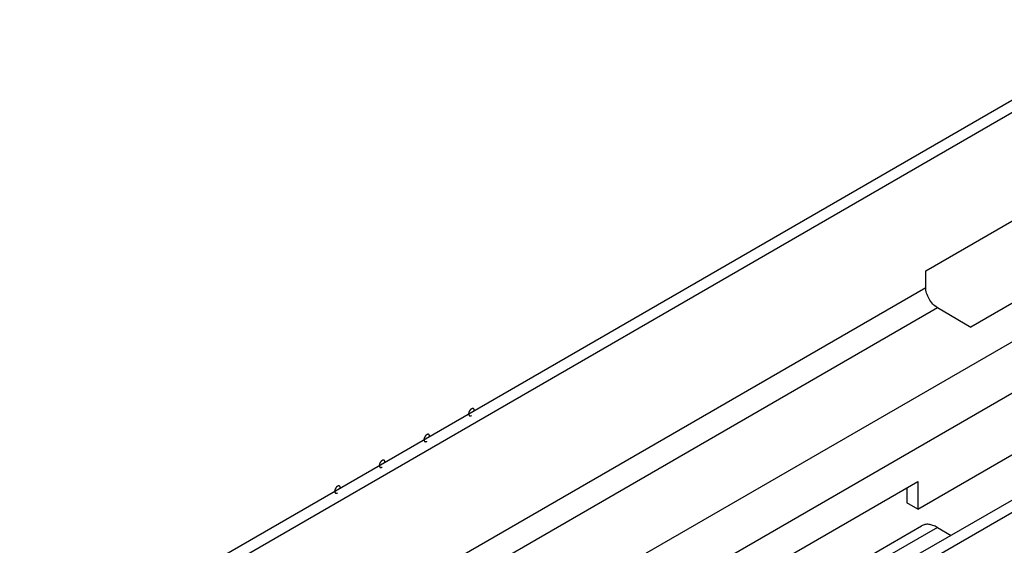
# Model space of a CAD drawing. Header units: inches. Extents: x 6 to 353, y 6 to 228.
# Tile 115 of 256: x 323.67 to 327.57, y 108.73 to 110.81. Entities that reach past the tile are written whole.
import ezdxf

# ---------------------------------------------------------------- set-up
doc = ezdxf.new("R2010")
doc.units = ezdxf.units.IN
doc.header["$LTSCALE"] = 19.946667
doc.header["$MEASUREMENT"] = 0
doc.layers.get('0').update_dxf_attribs({"linetype": 'CONTINUOUS'})
doc.layers.add('08_ALL_COSMETICS', color=7, linetype='CONTINUOUS')

msp = doc.modelspace()

# ---------------------------------------------------------------- linework, layer by layer
at = {"color": 7, "linetype": 'Continuous'}
for p, q in [((317.7691, 104.8174), (329.2291, 111.4338)), ((317.7691, 104.7684), (329.2291, 111.3848)), ((329.2291, 110.4769), (317.7691, 103.8605)), ((327.2556, 109.8151), (328.1395, 110.3254)), ((329.2291, 110.2727), (317.7691, 103.6563)), ((328.3185, 110.1036), (327.4346, 109.5933)), ((327.2238, 108.8725), (329.2291, 110.0302)), ((329.2291, 109.8498), (327.1813, 108.6675)), ((329.2291, 109.8008), (327.2238, 108.643)), ((327.2556, 109.7498), (327.2556, 109.8151)), ((323.7201, 107.7086), (327.2556, 109.7498)), ((323.766, 107.629), (327.3016, 109.6702)), ((327.3016, 109.6702), (327.4346, 109.5933)), ((326.3399, 108.472), (327.2238, 108.9823)), ((327.2238, 108.9823), (327.2238, 108.8725)), ((327.1813, 108.9578), (327.1813, 108.897)), ((327.2238, 108.8725), (327.1813, 108.897)), ((323.7959, 106.8189), (327.2391, 108.8068)), ((327.3016, 108.8006), (323.8054, 106.7821)), ((327.3016, 108.8006), (327.3567, 108.7688))]:
    msp.add_line(p, q, dxfattribs=at)
for points, knots in [([(327.3016, 109.6702), (327.295, 109.6739), (327.2827, 109.6843), (327.2683, 109.704), (327.2584, 109.7264), (327.2556, 109.7422), (327.2556, 109.7498)], [0, 0, 0, 0, 0.237222, 0.499999, 0.762776, 1, 1, 1, 1]), ([(327.3016, 108.8006), (327.2961, 108.8038), (327.2852, 108.8089), (327.2684, 108.813), (327.2526, 108.8126), (327.2432, 108.8092), (327.2391, 108.8068)], [0, 0, 0, 0, 0.289537, 0.549107, 0.782244, 1, 1, 1, 1])]:
    msp.add_open_spline(points, degree=3, knots=knots, dxfattribs=at)
at = {"layer": '08_ALL_COSMETICS', "color": 7, "linetype": 'Continuous'}
for points, knots in [([(325.4574, 109.2693), (325.4571, 109.269), (325.4565, 109.2687), (325.4558, 109.2681), (325.4552, 109.2678), (325.4547, 109.2673), (325.4542, 109.2668), (325.4536, 109.2663), (325.4531, 109.2658), (325.4526, 109.2652), (325.4521, 109.2647), (325.4517, 109.2641), (325.4511, 109.2635), (325.4507, 109.2628), (325.4503, 109.2622), (325.4499, 109.2615), (325.4494, 109.2609), (325.4491, 109.2601), (325.4487, 109.2595), (325.4484, 109.2588), (325.448, 109.2581), (325.4478, 109.2573), (325.4475, 109.2566), (325.4472, 109.2559), (325.447, 109.2552), (325.4468, 109.2545), (325.4467, 109.2538), (325.4465, 109.2531), (325.4463, 109.2524), (325.4463, 109.2517), (325.4462, 109.2508), (325.4461, 109.2501), (325.4461, 109.2497)], [0, 0, 0, 0, 0.0625, 0.09375, 0.125, 0.15625, 0.1875, 0.21875, 0.25, 0.28125, 0.3125, 0.34375, 0.375, 0.40625, 0.4375, 0.46875, 0.5, 0.53125, 0.5625, 0.59375, 0.625, 0.65625, 0.6875, 0.71875, 0.75, 0.78125, 0.8125, 0.84375, 0.875, 0.90625, 0.9375, 1, 1, 1, 1]), ([(325.4687, 109.2628), (325.4687, 109.2632), (325.4687, 109.2638), (325.4686, 109.2646), (325.4686, 109.2652), (325.4684, 109.2657), (325.4682, 109.2662), (325.4681, 109.2666), (325.468, 109.267), (325.4679, 109.2673), (325.4678, 109.2674), (325.4676, 109.2677), (325.4674, 109.2681), (325.4672, 109.2684), (325.467, 109.2687), (325.4669, 109.2689), (325.4667, 109.269), (325.4664, 109.2692), (325.4661, 109.2695), (325.4658, 109.2697), (325.4656, 109.2699), (325.4654, 109.2701), (325.4652, 109.2702), (325.4649, 109.2703), (325.4646, 109.2704), (325.4642, 109.2705), (325.4639, 109.2706), (325.4637, 109.2707), (325.4635, 109.2707), (325.4632, 109.2707), (325.4627, 109.2708), (325.4623, 109.2708), (325.462, 109.2708), (325.4618, 109.2708), (325.4615, 109.2707), (325.4612, 109.2707), (325.4607, 109.2706), (325.4603, 109.2705), (325.4599, 109.2704), (325.4597, 109.2703), (325.4594, 109.2702), (325.459, 109.27), (325.4584, 109.2697), (325.4578, 109.2695), (325.4574, 109.2693)], [0, 0, 0, 0, 0.0625, 0.09375, 0.125, 0.15625, 0.1875, 0.21875, 0.234375, 0.25, 0.265625, 0.28125, 0.3125, 0.34375, 0.359375, 0.375, 0.390625, 0.40625, 0.4375, 0.46875, 0.484375, 0.5, 0.515625, 0.53125, 0.5625, 0.59375, 0.609375, 0.625, 0.640625, 0.65625, 0.6875, 0.71875, 0.734375, 0.75, 0.765625, 0.78125, 0.8125, 0.84375, 0.859375, 0.875, 0.890625, 0.90625, 0.9375, 1, 1, 1, 1]), ([(325.4461, 109.2497), (325.4461, 109.2493), (325.4462, 109.2487), (325.4463, 109.2479), (325.4463, 109.2473), (325.4465, 109.2468), (325.4466, 109.2462), (325.4468, 109.2458), (325.4469, 109.2455), (325.447, 109.2452), (325.4471, 109.245), (325.4473, 109.2447), (325.4475, 109.2444), (325.4477, 109.244), (325.4479, 109.2438), (325.448, 109.2435), (325.4482, 109.2434), (325.4484, 109.2432), (325.4487, 109.243), (325.449, 109.2427), (325.4493, 109.2425), (325.4494, 109.2423), (325.4496, 109.2423), (325.4499, 109.2422), (325.4503, 109.2421), (325.4506, 109.2419), (325.4509, 109.2418), (325.4511, 109.2417), (325.4514, 109.2417), (325.4517, 109.2417), (325.4521, 109.2417), (325.4525, 109.2417), (325.4528, 109.2417), (325.4531, 109.2416), (325.4533, 109.2417), (325.4537, 109.2418), (325.4541, 109.2419), (325.4546, 109.242), (325.4549, 109.2421), (325.4552, 109.2421), (325.4555, 109.2423), (325.4558, 109.2424), (325.4565, 109.2427), (325.4571, 109.243), (325.4574, 109.2432)], [0, 0, 0, 0, 0.0625, 0.09375, 0.125, 0.15625, 0.1875, 0.21875, 0.234375, 0.25, 0.265625, 0.28125, 0.3125, 0.34375, 0.359375, 0.375, 0.390625, 0.40625, 0.4375, 0.46875, 0.484375, 0.5, 0.515625, 0.53125, 0.5625, 0.59375, 0.609375, 0.625, 0.640625, 0.65625, 0.6875, 0.71875, 0.734375, 0.75, 0.765625, 0.78125, 0.8125, 0.84375, 0.859375, 0.875, 0.890625, 0.90625, 0.9375, 1, 1, 1, 1]), ([(325.2806, 109.1672), (325.2803, 109.167), (325.2797, 109.1666), (325.279, 109.1661), (325.2784, 109.1657), (325.2779, 109.1652), (325.2774, 109.1647), (325.2769, 109.1642), (325.2763, 109.1638), (325.2759, 109.1632), (325.2754, 109.1626), (325.2749, 109.162), (325.2744, 109.1615), (325.274, 109.1608), (325.2735, 109.1601), (325.2731, 109.1594), (325.2726, 109.1588), (325.2723, 109.1581), (325.2719, 109.1574), (325.2716, 109.1567), (325.2712, 109.156), (325.271, 109.1553), (325.2707, 109.1546), (325.2705, 109.1539), (325.2702, 109.1531), (325.2701, 109.1525), (325.2699, 109.1517), (325.2697, 109.151), (325.2695, 109.1503), (325.2695, 109.1497), (325.2694, 109.1488), (325.2694, 109.1481), (325.2693, 109.1476)], [0, 0, 0, 0, 0.0625, 0.09375, 0.125, 0.15625, 0.1875, 0.21875, 0.25, 0.28125, 0.3125, 0.34375, 0.375, 0.40625, 0.4375, 0.46875, 0.5, 0.53125, 0.5625, 0.59375, 0.625, 0.65625, 0.6875, 0.71875, 0.75, 0.78125, 0.8125, 0.84375, 0.875, 0.90625, 0.9375, 1, 1, 1, 1]), ([(325.2693, 109.1476), (325.2694, 109.1472), (325.2694, 109.1466), (325.2695, 109.1458), (325.2695, 109.1452), (325.2697, 109.1447), (325.2699, 109.1442), (325.27, 109.1437), (325.2701, 109.1434), (325.2702, 109.1431), (325.2703, 109.1429), (325.2705, 109.1427), (325.2707, 109.1423), (325.2709, 109.142), (325.2711, 109.1417), (325.2712, 109.1415), (325.2714, 109.1413), (325.2716, 109.1411), (325.2719, 109.1409), (325.2722, 109.1406), (325.2725, 109.1405), (325.2726, 109.1403), (325.2729, 109.1402), (325.2731, 109.1401), (325.2735, 109.14), (325.2739, 109.1399), (325.2741, 109.1398), (325.2743, 109.1397), (325.2746, 109.1397), (325.2749, 109.1396), (325.2753, 109.1396), (325.2757, 109.1396), (325.2761, 109.1396), (325.2763, 109.1396), (325.2766, 109.1397), (325.2769, 109.1397), (325.2774, 109.1398), (325.2778, 109.1399), (325.2782, 109.14), (325.2784, 109.14), (325.2787, 109.1402), (325.2791, 109.1404), (325.2797, 109.1407), (325.2803, 109.1409), (325.2806, 109.1411)], [0, 0, 0, 0, 0.0625, 0.09375, 0.125, 0.15625, 0.1875, 0.21875, 0.234375, 0.25, 0.265625, 0.28125, 0.3125, 0.34375, 0.359375, 0.375, 0.390625, 0.40625, 0.4375, 0.46875, 0.484375, 0.5, 0.515625, 0.53125, 0.5625, 0.59375, 0.609375, 0.625, 0.640625, 0.65625, 0.6875, 0.71875, 0.734375, 0.75, 0.765625, 0.78125, 0.8125, 0.84375, 0.859375, 0.875, 0.890625, 0.90625, 0.9375, 1, 1, 1, 1]), ([(325.292, 109.1607), (325.2919, 109.1611), (325.2919, 109.1617), (325.2918, 109.1625), (325.2918, 109.1631), (325.2916, 109.1636), (325.2914, 109.1641), (325.2913, 109.1646), (325.2912, 109.1649), (325.2911, 109.1652), (325.291, 109.1654), (325.2908, 109.1657), (325.2906, 109.166), (325.2904, 109.1664), (325.2902, 109.1666), (325.2901, 109.1668), (325.2899, 109.167), (325.2897, 109.1672), (325.2894, 109.1674), (325.2891, 109.1677), (325.2888, 109.1679), (325.2887, 109.168), (325.2884, 109.1681), (325.2882, 109.1682), (325.2878, 109.1683), (325.2874, 109.1685), (325.2872, 109.1686), (325.287, 109.1687), (325.2867, 109.1687), (325.2864, 109.1687), (325.286, 109.1687), (325.2856, 109.1687), (325.2852, 109.1687), (325.285, 109.1688), (325.2847, 109.1687), (325.2844, 109.1686), (325.2839, 109.1685), (325.2835, 109.1684), (325.2831, 109.1683), (325.2829, 109.1683), (325.2826, 109.1681), (325.2822, 109.168), (325.2816, 109.1677), (325.281, 109.1674), (325.2806, 109.1672)], [0, 0, 0, 0, 0.0625, 0.09375, 0.125, 0.15625, 0.1875, 0.21875, 0.234375, 0.25, 0.265625, 0.28125, 0.3125, 0.34375, 0.359375, 0.375, 0.390625, 0.40625, 0.4375, 0.46875, 0.484375, 0.5, 0.515625, 0.53125, 0.5625, 0.59375, 0.609375, 0.625, 0.640625, 0.65625, 0.6875, 0.71875, 0.734375, 0.75, 0.765625, 0.78125, 0.8125, 0.84375, 0.859375, 0.875, 0.890625, 0.90625, 0.9375, 1, 1, 1, 1]), ([(325.1039, 109.0652), (325.1035, 109.0649), (325.103, 109.0645), (325.1022, 109.064), (325.1017, 109.0637), (325.1011, 109.0631), (325.1006, 109.0627), (325.1001, 109.0622), (325.0996, 109.0617), (325.0991, 109.0611), (325.0986, 109.0605), (325.0981, 109.0599), (325.0976, 109.0594), (325.0972, 109.0587), (325.0967, 109.058), (325.0963, 109.0574), (325.0958, 109.0567), (325.0955, 109.056), (325.0952, 109.0553), (325.0948, 109.0546), (325.0944, 109.0539), (325.0942, 109.0532), (325.0939, 109.0525), (325.0937, 109.0518), (325.0934, 109.0511), (325.0933, 109.0504), (325.0931, 109.0497), (325.093, 109.049), (325.0928, 109.0483), (325.0927, 109.0476), (325.0926, 109.0467), (325.0926, 109.046), (325.0926, 109.0456)], [0, 0, 0, 0, 0.0625, 0.09375, 0.125, 0.15625, 0.1875, 0.21875, 0.25, 0.28125, 0.3125, 0.34375, 0.375, 0.40625, 0.4375, 0.46875, 0.5, 0.53125, 0.5625, 0.59375, 0.625, 0.65625, 0.6875, 0.71875, 0.75, 0.78125, 0.8125, 0.84375, 0.875, 0.90625, 0.9375, 1, 1, 1, 1]), ([(325.1152, 109.0586), (325.1152, 109.059), (325.1151, 109.0596), (325.115, 109.0604), (325.115, 109.0611), (325.1148, 109.0616), (325.1147, 109.0621), (325.1145, 109.0625), (325.1144, 109.0629), (325.1143, 109.0631), (325.1142, 109.0633), (325.114, 109.0636), (325.1138, 109.0639), (325.1136, 109.0643), (325.1134, 109.0646), (325.1133, 109.0648), (325.1131, 109.0649), (325.1129, 109.0651), (325.1126, 109.0654), (325.1123, 109.0656), (325.112, 109.0658), (325.1119, 109.066), (325.1117, 109.066), (325.1114, 109.0661), (325.111, 109.0663), (325.1107, 109.0664), (325.1104, 109.0665), (325.1102, 109.0666), (325.1099, 109.0666), (325.1096, 109.0666), (325.1092, 109.0666), (325.1088, 109.0667), (325.1085, 109.0667), (325.1082, 109.0667), (325.108, 109.0666), (325.1076, 109.0665), (325.1072, 109.0664), (325.1067, 109.0663), (325.1064, 109.0663), (325.1061, 109.0662), (325.1058, 109.0661), (325.1055, 109.0659), (325.1048, 109.0656), (325.1042, 109.0653), (325.1039, 109.0652)], [0, 0, 0, 0, 0.0625, 0.09375, 0.125, 0.15625, 0.1875, 0.21875, 0.234375, 0.25, 0.265625, 0.28125, 0.3125, 0.34375, 0.359375, 0.375, 0.390625, 0.40625, 0.4375, 0.46875, 0.484375, 0.5, 0.515625, 0.53125, 0.5625, 0.59375, 0.609375, 0.625, 0.640625, 0.65625, 0.6875, 0.71875, 0.734375, 0.75, 0.765625, 0.78125, 0.8125, 0.84375, 0.859375, 0.875, 0.890625, 0.90625, 0.9375, 1, 1, 1, 1]), ([(325.0926, 109.0456), (325.0926, 109.0452), (325.0926, 109.0446), (325.0927, 109.0438), (325.0927, 109.0431), (325.0929, 109.0426), (325.0931, 109.0421), (325.0932, 109.0417), (325.0933, 109.0413), (325.0934, 109.0411), (325.0935, 109.0409), (325.0937, 109.0406), (325.0939, 109.0403), (325.0941, 109.0399), (325.0943, 109.0396), (325.0944, 109.0394), (325.0946, 109.0393), (325.0949, 109.0391), (325.0952, 109.0388), (325.0955, 109.0386), (325.0957, 109.0384), (325.0959, 109.0382), (325.0961, 109.0382), (325.0964, 109.0381), (325.0967, 109.0379), (325.0971, 109.0378), (325.0974, 109.0377), (325.0976, 109.0376), (325.0978, 109.0376), (325.0981, 109.0376), (325.0986, 109.0376), (325.099, 109.0376), (325.0993, 109.0375), (325.0995, 109.0375), (325.0998, 109.0376), (325.1001, 109.0377), (325.1006, 109.0378), (325.101, 109.0379), (325.1014, 109.0379), (325.1016, 109.038), (325.1019, 109.0381), (325.1023, 109.0383), (325.1029, 109.0386), (325.1035, 109.0389), (325.1039, 109.039)], [0, 0, 0, 0, 0.0625, 0.09375, 0.125, 0.15625, 0.1875, 0.21875, 0.234375, 0.25, 0.265625, 0.28125, 0.3125, 0.34375, 0.359375, 0.375, 0.390625, 0.40625, 0.4375, 0.46875, 0.484375, 0.5, 0.515625, 0.53125, 0.5625, 0.59375, 0.609375, 0.625, 0.640625, 0.65625, 0.6875, 0.71875, 0.734375, 0.75, 0.765625, 0.78125, 0.8125, 0.84375, 0.859375, 0.875, 0.890625, 0.90625, 0.9375, 1, 1, 1, 1]), ([(324.9271, 108.9631), (324.9267, 108.9629), (324.9262, 108.9625), (324.9255, 108.962), (324.9249, 108.9616), (324.9244, 108.9611), (324.9238, 108.9606), (324.9233, 108.9601), (324.9228, 108.9597), (324.9223, 108.959), (324.9218, 108.9585), (324.9213, 108.9579), (324.9208, 108.9573), (324.9204, 108.9566), (324.92, 108.956), (324.9195, 108.9553), (324.9191, 108.9547), (324.9188, 108.954), (324.9184, 108.9533), (324.9181, 108.9526), (324.9177, 108.9519), (324.9174, 108.9512), (324.9172, 108.9505), (324.9169, 108.9497), (324.9166, 108.949), (324.9165, 108.9483), (324.9163, 108.9476), (324.9162, 108.9469), (324.916, 108.9462), (324.916, 108.9455), (324.9159, 108.9446), (324.9158, 108.944), (324.9158, 108.9435)], [0, 0, 0, 0, 0.0625, 0.09375, 0.125, 0.15625, 0.1875, 0.21875, 0.25, 0.28125, 0.3125, 0.34375, 0.375, 0.40625, 0.4375, 0.46875, 0.5, 0.53125, 0.5625, 0.59375, 0.625, 0.65625, 0.6875, 0.71875, 0.75, 0.78125, 0.8125, 0.84375, 0.875, 0.90625, 0.9375, 1, 1, 1, 1]), ([(324.9158, 108.9435), (324.9158, 108.9431), (324.9159, 108.9425), (324.916, 108.9417), (324.916, 108.9411), (324.9162, 108.9406), (324.9163, 108.9401), (324.9164, 108.9396), (324.9166, 108.9393), (324.9166, 108.939), (324.9168, 108.9388), (324.9169, 108.9385), (324.9172, 108.9382), (324.9174, 108.9378), (324.9175, 108.9376), (324.9177, 108.9374), (324.9179, 108.9372), (324.9181, 108.937), (324.9184, 108.9368), (324.9187, 108.9365), (324.9189, 108.9363), (324.9191, 108.9362), (324.9193, 108.9361), (324.9196, 108.936), (324.92, 108.9359), (324.9203, 108.9357), (324.9206, 108.9356), (324.9208, 108.9355), (324.921, 108.9355), (324.9214, 108.9355), (324.9218, 108.9355), (324.9222, 108.9355), (324.9225, 108.9355), (324.9227, 108.9354), (324.923, 108.9355), (324.9234, 108.9356), (324.9238, 108.9357), (324.9242, 108.9358), (324.9246, 108.9359), (324.9249, 108.9359), (324.9251, 108.9361), (324.9255, 108.9362), (324.9262, 108.9365), (324.9267, 108.9368), (324.9271, 108.937)], [0, 0, 0, 0, 0.0625, 0.09375, 0.125, 0.15625, 0.1875, 0.21875, 0.234375, 0.25, 0.265625, 0.28125, 0.3125, 0.34375, 0.359375, 0.375, 0.390625, 0.40625, 0.4375, 0.46875, 0.484375, 0.5, 0.515625, 0.53125, 0.5625, 0.59375, 0.609375, 0.625, 0.640625, 0.65625, 0.6875, 0.71875, 0.734375, 0.75, 0.765625, 0.78125, 0.8125, 0.84375, 0.859375, 0.875, 0.890625, 0.90625, 0.9375, 1, 1, 1, 1]), ([(324.9384, 108.9566), (324.9384, 108.957), (324.9383, 108.9576), (324.9382, 108.9584), (324.9382, 108.959), (324.938, 108.9595), (324.9379, 108.96), (324.9377, 108.9605), (324.9376, 108.9608), (324.9376, 108.9611), (324.9374, 108.9613), (324.9373, 108.9615), (324.937, 108.9619), (324.9368, 108.9622), (324.9366, 108.9625), (324.9365, 108.9627), (324.9363, 108.9629), (324.9361, 108.9631), (324.9358, 108.9633), (324.9355, 108.9636), (324.9353, 108.9637), (324.9351, 108.9639), (324.9349, 108.964), (324.9346, 108.9641), (324.9342, 108.9642), (324.9339, 108.9643), (324.9336, 108.9644), (324.9334, 108.9645), (324.9331, 108.9645), (324.9328, 108.9646), (324.9324, 108.9646), (324.932, 108.9646), (324.9317, 108.9646), (324.9315, 108.9646), (324.9312, 108.9645), (324.9308, 108.9645), (324.9304, 108.9644), (324.93, 108.9643), (324.9296, 108.9642), (324.9293, 108.9642), (324.9291, 108.964), (324.9287, 108.9638), (324.928, 108.9635), (324.9275, 108.9633), (324.9271, 108.9631)], [0, 0, 0, 0, 0.0625, 0.09375, 0.125, 0.15625, 0.1875, 0.21875, 0.234375, 0.25, 0.265625, 0.28125, 0.3125, 0.34375, 0.359375, 0.375, 0.390625, 0.40625, 0.4375, 0.46875, 0.484375, 0.5, 0.515625, 0.53125, 0.5625, 0.59375, 0.609375, 0.625, 0.640625, 0.65625, 0.6875, 0.71875, 0.734375, 0.75, 0.765625, 0.78125, 0.8125, 0.84375, 0.859375, 0.875, 0.890625, 0.90625, 0.9375, 1, 1, 1, 1])]:
    msp.add_open_spline(points, degree=3, knots=knots, dxfattribs=at)

doc.saveas('drawing.dxf')
